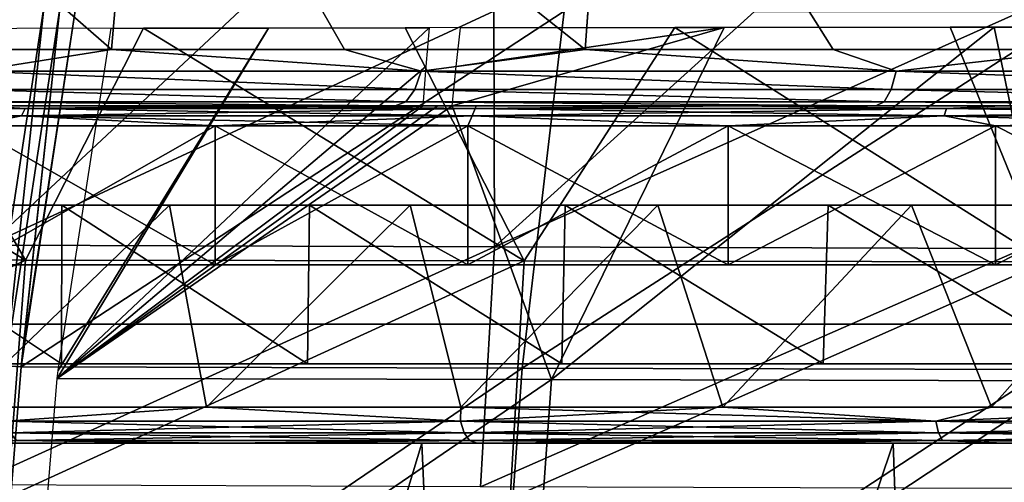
# Model space of a CAD drawing. Header units: millimetres. Extents: x -148 to 148, y -42 to 96.
# Tile 46 of 132: x -67 to -43, y -1 to 11. Entities that reach past the tile are written whole.
import ezdxf

# ---------------------------------------------------------------- set-up
doc = ezdxf.new("R2010")
doc.units = ezdxf.units.MM
doc.header["$LTSCALE"] = 127.314815
for name, color, linetype in [('128', 7, 'CONTINUOUS'), ('129', 7, 'CONTINUOUS'), ('130', 7, 'CONTINUOUS'), ('133', 7, 'CONTINUOUS'), ('134', 7, 'CONTINUOUS'), ('139', 7, 'CONTINUOUS'), ('140', 7, 'CONTINUOUS'), ('141', 7, 'CONTINUOUS'), ('144', 7, 'CONTINUOUS'), ('148', 7, 'CONTINUOUS'), ('175', 7, 'CONTINUOUS'), ('178', 7, 'CONTINUOUS'), ('2', 7, 'CONTINUOUS'), ('224', 7, 'CONTINUOUS'), ('227', 7, 'CONTINUOUS'), ('247', 7, 'CONTINUOUS'), ('29', 7, 'CONTINUOUS'), ('3', 7, 'CONTINUOUS'), ('30', 7, 'CONTINUOUS'), ('31', 7, 'CONTINUOUS'), ('32', 7, 'CONTINUOUS'), ('4', 7, 'CONTINUOUS'), ('45', 7, 'CONTINUOUS'), ('46', 7, 'CONTINUOUS'), ('5', 7, 'CONTINUOUS')]:
    doc.layers.add(name, color=color, linetype=linetype)

msp = doc.modelspace()

# ---------------------------------------------------------------- linework, layer by layer
at = {"layer": '128', "color": 7, "linetype": 'Continuous'}
for points in [[(-65.072, 9.921, -99.62), (-76.139, 9.921, -91.44), (-75.281, 18.81, -91.546), (-65.072, 9.921, -99.62)], [(-64.31, 18.81, -99.56), (-65.072, 9.921, -99.62), (-75.281, 18.81, -91.546), (-64.31, 18.81, -99.56)], [(-53.134, 9.921, -106.468), (-65.072, 9.921, -99.62), (-64.31, 18.81, -99.56), (-53.134, 9.921, -106.468)], [(-52.493, 18.81, -106.266), (-53.134, 9.921, -106.468), (-64.31, 18.81, -99.56), (-52.493, 18.81, -106.266)], [(-40.485, 9.921, -111.891), (-53.134, 9.921, -106.468), (-52.493, 18.81, -106.266), (-40.485, 9.921, -111.891)], [(-39.986, 18.81, -111.575), (-40.485, 9.921, -111.891), (-52.493, 18.81, -106.266), (-39.986, 18.81, -111.575)]]:
    msp.add_3dface(points, dxfattribs=at)
at = {"layer": '129', "color": 7, "linetype": 'Continuous'}
for points in [[(-70.724, 9.921, 95.69), (-65.072, 9.921, 99.62), (-75.277, 18.81, 91.549), (-70.724, 9.921, 95.69)], [(-75.277, 18.81, 91.549), (-65.072, 9.921, 99.62), (-64.305, 18.81, 99.563), (-75.277, 18.81, 91.549)], [(-65.072, 9.921, 99.62), (-59.202, 9.921, 103.217), (-64.305, 18.81, 99.563), (-65.072, 9.921, 99.62)], [(-59.202, 9.921, 103.217), (-53.134, 9.921, 106.468), (-64.305, 18.81, 99.563), (-59.202, 9.921, 103.217)], [(-64.305, 18.81, 99.563), (-53.134, 9.921, 106.468), (-52.488, 18.81, 106.268), (-64.305, 18.81, 99.563)], [(-53.134, 9.921, 106.468), (-46.888, 9.921, 109.362), (-52.488, 18.81, 106.268), (-53.134, 9.921, 106.468)], [(-46.888, 9.921, 109.362), (-40.485, 9.921, 111.891), (-52.488, 18.81, 106.268), (-46.888, 9.921, 109.362)], [(-52.488, 18.81, 106.268), (-40.485, 9.921, 111.891), (-39.981, 18.81, 111.577), (-52.488, 18.81, 106.268)]]:
    msp.add_3dface(points, dxfattribs=at)
at = {"layer": '130', "color": 7, "linetype": 'Continuous'}
for points in [[(-68.349, 8.5, 101.561), (-62.224, 8.5, 105.045), (-68.349, 8.5, -101.561), (-68.349, 8.5, 101.561)], [(-68.349, 8.5, -101.561), (-62.224, 8.5, 105.045), (-62.224, 8.5, -105.045), (-68.349, 8.5, -101.561)], [(-62.224, 8.5, 105.045), (-55.883, 8.5, 108.207), (-62.224, 8.5, -105.045), (-62.224, 8.5, 105.045)], [(-62.224, 8.5, -105.045), (-55.883, 8.5, 108.207), (-55.883, 8.5, -108.207), (-62.224, 8.5, -105.045)], [(-55.883, 8.5, 108.207), (-49.345, 8.5, 111.032), (-55.883, 8.5, -108.207), (-55.883, 8.5, 108.207)], [(-55.883, 8.5, -108.207), (-49.345, 8.5, 111.032), (-49.345, 8.5, -111.032), (-55.883, 8.5, -108.207)], [(-49.345, 8.5, 111.032), (-42.631, 8.5, 113.508), (-49.345, 8.5, -111.032), (-49.345, 8.5, 111.032)], [(-49.345, 8.5, -111.032), (-42.631, 8.5, 113.508), (-42.631, 8.5, -113.508), (-49.345, 8.5, -111.032)], [(-42.631, 8.5, 113.508), (-35.765, 8.5, 115.623), (-42.631, 8.5, -113.508), (-42.631, 8.5, 113.508)], [(-42.631, 8.5, -113.508), (-35.765, 8.5, 115.623), (-35.765, 8.5, -115.623), (-42.631, 8.5, -113.508)]]:
    msp.add_3dface(points, dxfattribs=at)
at = {"layer": '133', "color": 7, "linetype": 'Continuous'}
for points in [[(-68.608, 8, 101.988), (-62.46, 4.5, 105.487), (-62.46, 8, 105.487), (-68.608, 8, 101.988)], [(-68.608, 4.5, 101.988), (-62.46, 4.5, 105.487), (-68.608, 8, 101.988), (-68.608, 4.5, 101.988)], [(-62.46, 8, 105.487), (-56.094, 4.5, 108.661), (-56.094, 8, 108.661), (-62.46, 8, 105.487)], [(-62.46, 4.5, 105.487), (-56.094, 4.5, 108.661), (-62.46, 8, 105.487), (-62.46, 4.5, 105.487)], [(-56.094, 8, 108.661), (-49.53, 4.5, 111.497), (-49.53, 8, 111.497), (-56.094, 8, 108.661)], [(-56.094, 4.5, 108.661), (-49.53, 4.5, 111.497), (-56.094, 8, 108.661), (-56.094, 4.5, 108.661)], [(-49.53, 8, 111.497), (-42.791, 4.5, 113.982), (-42.791, 8, 113.982), (-49.53, 8, 111.497)], [(-49.53, 4.5, 111.497), (-42.791, 4.5, 113.982), (-49.53, 8, 111.497), (-49.53, 4.5, 111.497)], [(-42.791, 8, 113.982), (-35.899, 4.5, 116.105), (-35.899, 8, 116.105), (-42.791, 8, 113.982)], [(-42.791, 4.5, 113.982), (-35.899, 4.5, 116.105), (-42.791, 8, 113.982), (-42.791, 4.5, 113.982)]]:
    msp.add_3dface(points, dxfattribs=at)
at = {"layer": '134', "color": 7, "linetype": 'Continuous'}
for points in [[(-62.46, 8, -105.487), (-68.608, 4.5, -101.988), (-68.608, 8, -101.988), (-62.46, 8, -105.487)], [(-62.46, 4.5, -105.487), (-68.608, 4.5, -101.988), (-62.46, 8, -105.487), (-62.46, 4.5, -105.487)], [(-56.094, 8, -108.661), (-62.46, 4.5, -105.487), (-62.46, 8, -105.487), (-56.094, 8, -108.661)], [(-56.094, 4.5, -108.661), (-62.46, 4.5, -105.487), (-56.094, 8, -108.661), (-56.094, 4.5, -108.661)], [(-49.53, 8, -111.497), (-56.094, 4.5, -108.661), (-56.094, 8, -108.661), (-49.53, 8, -111.497)], [(-49.53, 4.5, -111.497), (-56.094, 4.5, -108.661), (-49.53, 8, -111.497), (-49.53, 4.5, -111.497)], [(-42.791, 8, -113.982), (-49.53, 4.5, -111.497), (-49.53, 8, -111.497), (-42.791, 8, -113.982)], [(-42.791, 4.5, -113.982), (-49.53, 4.5, -111.497), (-42.791, 8, -113.982), (-42.791, 4.5, -113.982)], [(-35.899, 8, -116.105), (-42.791, 4.5, -113.982), (-42.791, 8, -113.982), (-35.899, 8, -116.105)], [(-35.899, 4.5, -116.105), (-42.791, 4.5, -113.982), (-35.899, 8, -116.105), (-35.899, 4.5, -116.105)]]:
    msp.add_3dface(points, dxfattribs=at)
at = {"layer": '139', "color": 7, "linetype": 'Continuous'}
for points in [[(-67.247, 8.433, 102.511), (-74.239, 8.5, 97.767), (-77.94, 8.433, 95.45), (-67.247, 8.433, 102.511)], [(-68.349, 8.5, 101.561), (-74.239, 8.5, 97.767), (-67.247, 8.433, 102.511), (-68.349, 8.5, 101.561)], [(-62.224, 8.5, 105.045), (-68.349, 8.5, 101.561), (-67.247, 8.433, 102.511), (-62.224, 8.5, 105.045)], [(-55.904, 8.433, 108.473), (-62.224, 8.5, 105.045), (-67.247, 8.433, 102.511), (-55.904, 8.433, 108.473)], [(-55.883, 8.5, 108.207), (-62.224, 8.5, 105.045), (-55.904, 8.433, 108.473), (-55.883, 8.5, 108.207)], [(-49.345, 8.5, 111.032), (-55.883, 8.5, 108.207), (-55.904, 8.433, 108.473), (-49.345, 8.5, 111.032)], [(-44.03, 8.433, 113.291), (-49.345, 8.5, 111.032), (-55.904, 8.433, 108.473), (-44.03, 8.433, 113.291)], [(-42.631, 8.5, 113.508), (-49.345, 8.5, 111.032), (-44.03, 8.433, 113.291), (-42.631, 8.5, 113.508)], [(-31.743, 8.433, 116.933), (-42.631, 8.5, 113.508), (-44.03, 8.433, 113.291), (-31.743, 8.433, 116.933)], [(-35.765, 8.5, 115.623), (-42.631, 8.5, 113.508), (-31.743, 8.433, 116.933), (-35.765, 8.5, 115.623)], [(-67.34, 8.25, 102.669), (-77.94, 8.433, 95.45), (-78.049, 8.25, 95.597), (-67.34, 8.25, 102.669)], [(-68.608, 8, 101.988), (-67.34, 8.25, 102.669), (-78.049, 8.25, 95.597), (-68.608, 8, 101.988)], [(-67.247, 8.433, 102.511), (-77.94, 8.433, 95.45), (-67.34, 8.25, 102.669), (-67.247, 8.433, 102.511)], [(-68.608, 8, 101.988), (-62.46, 8, 105.487), (-67.34, 8.25, 102.669), (-68.608, 8, 101.988)], [(-55.981, 8.25, 108.639), (-67.247, 8.433, 102.511), (-67.34, 8.25, 102.669), (-55.981, 8.25, 108.639)], [(-56.094, 8, 108.661), (-55.981, 8.25, 108.639), (-67.34, 8.25, 102.669), (-56.094, 8, 108.661)], [(-62.46, 8, 105.487), (-56.094, 8, 108.661), (-67.34, 8.25, 102.669), (-62.46, 8, 105.487)], [(-55.904, 8.433, 108.473), (-67.247, 8.433, 102.511), (-55.981, 8.25, 108.639), (-55.904, 8.433, 108.473)], [(-56.094, 8, 108.661), (-49.53, 8, 111.497), (-55.981, 8.25, 108.639), (-56.094, 8, 108.661)], [(-44.09, 8.25, 113.464), (-55.904, 8.433, 108.473), (-55.981, 8.25, 108.639), (-44.09, 8.25, 113.464)], [(-49.53, 8, 111.497), (-44.09, 8.25, 113.464), (-55.981, 8.25, 108.639), (-49.53, 8, 111.497)], [(-44.03, 8.433, 113.291), (-55.904, 8.433, 108.473), (-44.09, 8.25, 113.464), (-44.03, 8.433, 113.291)], [(-49.53, 8, 111.497), (-42.791, 8, 113.982), (-44.09, 8.25, 113.464), (-49.53, 8, 111.497)], [(-31.787, 8.25, 117.11), (-44.03, 8.433, 113.291), (-44.09, 8.25, 113.464), (-31.787, 8.25, 117.11)], [(-35.899, 8, 116.105), (-31.787, 8.25, 117.11), (-44.09, 8.25, 113.464), (-35.899, 8, 116.105)], [(-42.791, 8, 113.982), (-35.899, 8, 116.105), (-44.09, 8.25, 113.464), (-42.791, 8, 113.982)], [(-31.743, 8.433, 116.933), (-44.03, 8.433, 113.291), (-31.787, 8.25, 117.11), (-31.743, 8.433, 116.933)]]:
    msp.add_3dface(points, dxfattribs=at)
at = {"layer": '140', "color": 7, "linetype": 'Continuous'}
for points in [[(-77.94, 8.433, -95.45), (-68.349, 8.5, -101.561), (-67.247, 8.433, -102.511), (-77.94, 8.433, -95.45)], [(-68.349, 8.5, -101.561), (-62.224, 8.5, -105.045), (-67.247, 8.433, -102.511), (-68.349, 8.5, -101.561)], [(-67.247, 8.433, -102.511), (-55.883, 8.5, -108.207), (-55.904, 8.433, -108.473), (-67.247, 8.433, -102.511)], [(-62.224, 8.5, -105.045), (-55.883, 8.5, -108.207), (-67.247, 8.433, -102.511), (-62.224, 8.5, -105.045)], [(-55.904, 8.433, -108.473), (-49.345, 8.5, -111.032), (-44.03, 8.433, -113.291), (-55.904, 8.433, -108.473)], [(-55.883, 8.5, -108.207), (-49.345, 8.5, -111.032), (-55.904, 8.433, -108.473), (-55.883, 8.5, -108.207)], [(-49.345, 8.5, -111.032), (-42.631, 8.5, -113.508), (-44.03, 8.433, -113.291), (-49.345, 8.5, -111.032)], [(-44.03, 8.433, -113.291), (-35.765, 8.5, -115.623), (-31.743, 8.433, -116.933), (-44.03, 8.433, -113.291)], [(-42.631, 8.5, -113.508), (-35.765, 8.5, -115.623), (-44.03, 8.433, -113.291), (-42.631, 8.5, -113.508)], [(-78.049, 8.25, -95.597), (-67.247, 8.433, -102.511), (-67.34, 8.25, -102.669), (-78.049, 8.25, -95.597)], [(-77.94, 8.433, -95.45), (-67.247, 8.433, -102.511), (-78.049, 8.25, -95.597), (-77.94, 8.433, -95.45)], [(-74.521, 8, -98.18), (-78.049, 8.25, -95.597), (-67.34, 8.25, -102.669), (-74.521, 8, -98.18)], [(-68.608, 8, -101.988), (-74.521, 8, -98.18), (-67.34, 8.25, -102.669), (-68.608, 8, -101.988)], [(-62.46, 8, -105.487), (-68.608, 8, -101.988), (-67.34, 8.25, -102.669), (-62.46, 8, -105.487)], [(-67.247, 8.433, -102.511), (-55.904, 8.433, -108.473), (-67.34, 8.25, -102.669), (-67.247, 8.433, -102.511)], [(-67.34, 8.25, -102.669), (-55.904, 8.433, -108.473), (-55.981, 8.25, -108.639), (-67.34, 8.25, -102.669)], [(-62.46, 8, -105.487), (-67.34, 8.25, -102.669), (-55.981, 8.25, -108.639), (-62.46, 8, -105.487)], [(-56.094, 8, -108.661), (-62.46, 8, -105.487), (-55.981, 8.25, -108.639), (-56.094, 8, -108.661)], [(-49.53, 8, -111.497), (-56.094, 8, -108.661), (-55.981, 8.25, -108.639), (-49.53, 8, -111.497)], [(-55.981, 8.25, -108.639), (-44.03, 8.433, -113.291), (-44.09, 8.25, -113.464), (-55.981, 8.25, -108.639)], [(-55.904, 8.433, -108.473), (-44.03, 8.433, -113.291), (-55.981, 8.25, -108.639), (-55.904, 8.433, -108.473)], [(-49.53, 8, -111.497), (-55.981, 8.25, -108.639), (-44.09, 8.25, -113.464), (-49.53, 8, -111.497)], [(-42.791, 8, -113.982), (-49.53, 8, -111.497), (-44.09, 8.25, -113.464), (-42.791, 8, -113.982)], [(-44.09, 8.25, -113.464), (-31.743, 8.433, -116.933), (-31.787, 8.25, -117.11), (-44.09, 8.25, -113.464)], [(-44.03, 8.433, -113.291), (-31.743, 8.433, -116.933), (-44.09, 8.25, -113.464), (-44.03, 8.433, -113.291)], [(-42.791, 8, -113.982), (-44.09, 8.25, -113.464), (-31.787, 8.25, -117.11), (-42.791, 8, -113.982)], [(-35.899, 8, -116.105), (-42.791, 8, -113.982), (-31.787, 8.25, -117.11), (-35.899, 8, -116.105)]]:
    msp.add_3dface(points, dxfattribs=at)
at = {"layer": '141', "color": 7, "linetype": 'Continuous'}
for points in [[(-65.072, 9.921, 99.62), (-70.724, 9.921, 95.69), (-68.526, 9.372, 97.442), (-65.072, 9.921, 99.62)], [(-57.265, 9.372, 104.459), (-65.072, 9.921, 99.62), (-68.526, 9.372, 97.442), (-57.265, 9.372, 104.459)], [(-59.202, 9.921, 103.217), (-65.072, 9.921, 99.62), (-57.265, 9.372, 104.459), (-59.202, 9.921, 103.217)], [(-53.134, 9.921, 106.468), (-59.202, 9.921, 103.217), (-57.265, 9.372, 104.459), (-53.134, 9.921, 106.468)], [(-45.293, 9.372, 110.179), (-53.134, 9.921, 106.468), (-57.265, 9.372, 104.459), (-45.293, 9.372, 110.179)], [(-46.888, 9.921, 109.362), (-53.134, 9.921, 106.468), (-45.293, 9.372, 110.179), (-46.888, 9.921, 109.362)], [(-40.485, 9.921, 111.891), (-46.888, 9.921, 109.362), (-45.293, 9.372, 110.179), (-40.485, 9.921, 111.891)], [(-32.76, 9.372, 114.532), (-40.485, 9.921, 111.891), (-45.293, 9.372, 110.179), (-32.76, 9.372, 114.532)], [(-57.424, 8.912, 104.748), (-68.526, 9.372, 97.442), (-68.716, 8.912, 97.712), (-57.424, 8.912, 104.748)], [(-57.265, 9.372, 104.459), (-68.526, 9.372, 97.442), (-57.424, 8.912, 104.748), (-57.265, 9.372, 104.459)], [(-45.419, 8.912, 110.484), (-57.265, 9.372, 104.459), (-57.424, 8.912, 104.748), (-45.419, 8.912, 110.484)], [(-45.293, 9.372, 110.179), (-57.265, 9.372, 104.459), (-45.419, 8.912, 110.484), (-45.293, 9.372, 110.179)], [(-32.851, 8.912, 114.85), (-45.293, 9.372, 110.179), (-45.419, 8.912, 110.484), (-32.851, 8.912, 114.85)], [(-32.76, 9.372, 114.532), (-45.293, 9.372, 110.179), (-32.851, 8.912, 114.85), (-32.76, 9.372, 114.532)], [(-57.653, 8.606, 105.167), (-68.716, 8.912, 97.712), (-68.991, 8.606, 98.103), (-57.653, 8.606, 105.167)], [(-57.424, 8.912, 104.748), (-68.716, 8.912, 97.712), (-57.653, 8.606, 105.167), (-57.424, 8.912, 104.748)], [(-45.6, 8.606, 110.926), (-57.424, 8.912, 104.748), (-57.653, 8.606, 105.167), (-45.6, 8.606, 110.926)], [(-45.419, 8.912, 110.484), (-57.424, 8.912, 104.748), (-45.6, 8.606, 110.926), (-45.419, 8.912, 110.484)], [(-32.982, 8.606, 115.309), (-45.419, 8.912, 110.484), (-45.6, 8.606, 110.926), (-32.982, 8.606, 115.309)], [(-32.851, 8.912, 114.85), (-45.419, 8.912, 110.484), (-32.982, 8.606, 115.309), (-32.851, 8.912, 114.85)], [(-57.92, 8.5, 105.653), (-68.991, 8.606, 98.103), (-69.31, 8.5, 98.556), (-57.92, 8.5, 105.653)], [(-57.653, 8.606, 105.167), (-68.991, 8.606, 98.103), (-57.92, 8.5, 105.653), (-57.653, 8.606, 105.167)], [(-45.812, 8.5, 111.439), (-57.653, 8.606, 105.167), (-57.92, 8.5, 105.653), (-45.812, 8.5, 111.439)], [(-45.6, 8.606, 110.926), (-57.653, 8.606, 105.167), (-45.812, 8.5, 111.439), (-45.6, 8.606, 110.926)], [(-33.135, 8.5, 115.842), (-45.6, 8.606, 110.926), (-45.812, 8.5, 111.439), (-33.135, 8.5, 115.842)], [(-32.982, 8.606, 115.309), (-45.6, 8.606, 110.926), (-33.135, 8.5, 115.842), (-32.982, 8.606, 115.309)]]:
    msp.add_3dface(points, dxfattribs=at)
at = {"layer": '144', "color": 40, "linetype": 'Continuous', "true_color": 0xfaa000}
for points in [[(-67.322, 2.183, 112.628), (-67.352, 1.925, 112.663), (-65.989, 10.9, 111.353), (-67.322, 2.183, 112.628)], [(-65.989, 10.9, 111.353), (-67.352, 1.925, 112.663), (-53.666, 10.884, 117.06), (-65.989, 10.9, 111.353)], [(-67.352, 1.925, 112.663), (-54.72, 1.89, 118.439), (-53.666, 10.884, 117.06), (-67.352, 1.925, 112.663)], [(-53.666, 10.884, 117.06), (-54.72, 1.89, 118.439), (-40.768, 10.867, 121.576), (-53.666, 10.884, 117.06)], [(-54.72, 1.89, 118.439), (-41.533, 1.856, 123.002), (-40.768, 10.867, 121.576), (-54.72, 1.89, 118.439)], [(-67.352, 1.925, 112.663), (-68.085, -7.163, 113.777), (-54.72, 1.89, 118.439), (-67.352, 1.925, 112.663)], [(-68.085, -7.163, 113.777), (-55.368, -7.2, 119.565), (-54.72, 1.89, 118.439), (-68.085, -7.163, 113.777)], [(-54.72, 1.89, 118.439), (-55.368, -7.2, 119.565), (-41.533, 1.856, 123.002), (-54.72, 1.89, 118.439)], [(-55.368, -7.2, 119.565), (-42.061, -7.237, 124.155), (-41.533, 1.856, 123.002), (-55.368, -7.2, 119.565)]]:
    msp.add_3dface(points, dxfattribs=at)
at = {"layer": '148', "color": 40, "linetype": 'Continuous', "true_color": 0xfaa000}
for points in [[(-61.837, 10.895, -113.44), (-68.162, 4.99, -111.61), (-68.07, 10.903, -110.24), (-61.837, 10.895, -113.44)], [(-55.436, 10.886, -116.329), (-68.162, 4.99, -111.61), (-61.837, 10.895, -113.44), (-55.436, 10.886, -116.329)], [(-55.416, 4.949, -117.592), (-68.162, 4.99, -111.61), (-55.436, 10.886, -116.329), (-55.416, 4.949, -117.592)], [(-48.866, 10.877, -118.905), (-55.416, 4.949, -117.592), (-55.436, 10.886, -116.329), (-48.866, 10.877, -118.905)], [(-42.16, 10.869, -121.155), (-55.416, 4.949, -117.592), (-48.866, 10.877, -118.905), (-42.16, 10.869, -121.155)], [(-42.084, 4.909, -122.319), (-55.416, 4.949, -117.592), (-42.16, 10.869, -121.155), (-42.084, 4.909, -122.319)], [(-68.162, 4.99, -111.61), (-55.416, 4.949, -117.592), (-68.611, -1.051, -112.557), (-68.162, 4.99, -111.61)], [(-68.611, -1.051, -112.557), (-55.416, 4.949, -117.592), (-55.769, -1.096, -118.519), (-68.611, -1.051, -112.557)], [(-55.416, 4.949, -117.592), (-42.084, 4.909, -122.319), (-55.769, -1.096, -118.519), (-55.416, 4.949, -117.592)], [(-55.769, -1.096, -118.519), (-42.084, 4.909, -122.319), (-42.344, -1.141, -123.232), (-55.769, -1.096, -118.519)]]:
    msp.add_3dface(points, dxfattribs=at)
at = {"layer": '175', "color": 40, "linetype": 'Continuous', "true_color": 0xfaa000}
for points in [[(-67.243, 4.614, -109.874), (-76.83, 10.43, -102.715), (-79.101, 4.626, -102.806), (-67.243, 4.614, -109.874)], [(-70.66, 10.445, -106.543), (-76.83, 10.43, -102.715), (-67.243, 4.614, -109.874), (-70.66, 10.445, -106.543)], [(-64.265, 10.457, -110.051), (-70.66, 10.445, -106.543), (-67.243, 4.614, -109.874), (-64.265, 10.457, -110.051)], [(-54.671, 4.597, -115.77), (-64.265, 10.457, -110.051), (-67.243, 4.614, -109.874), (-54.671, 4.597, -115.77)], [(-57.668, 10.468, -113.225), (-64.265, 10.457, -110.051), (-54.671, 4.597, -115.77), (-57.668, 10.468, -113.225)], [(-50.878, 10.476, -116.058), (-57.668, 10.468, -113.225), (-54.671, 4.597, -115.77), (-50.878, 10.476, -116.058)], [(-41.52, 4.574, -120.429), (-50.878, 10.476, -116.058), (-54.671, 4.597, -115.77), (-41.52, 4.574, -120.429)], [(-43.931, 10.481, -118.535), (-50.878, 10.476, -116.058), (-41.52, 4.574, -120.429), (-43.931, 10.481, -118.535)], [(-36.832, 10.484, -120.65), (-43.931, 10.481, -118.535), (-41.52, 4.574, -120.429), (-36.832, 10.484, -120.65)], [(-67.243, 4.614, -109.874), (-79.101, 4.626, -102.806), (-79.654, -1.327, -103.757), (-67.243, 4.614, -109.874)], [(-67.695, -1.358, -110.805), (-67.243, 4.614, -109.874), (-79.654, -1.327, -103.757), (-67.695, -1.358, -110.805)], [(-54.671, 4.597, -115.77), (-67.243, 4.614, -109.874), (-67.695, -1.358, -110.805), (-54.671, 4.597, -115.77)], [(-55.028, -1.391, -116.685), (-54.671, 4.597, -115.77), (-67.695, -1.358, -110.805), (-55.028, -1.391, -116.685)], [(-41.52, 4.574, -120.429), (-54.671, 4.597, -115.77), (-55.028, -1.391, -116.685), (-41.52, 4.574, -120.429)], [(-41.784, -1.427, -121.334), (-41.52, 4.574, -120.429), (-55.028, -1.391, -116.685), (-41.784, -1.427, -121.334)]]:
    msp.add_3dface(points, dxfattribs=at)
at = {"layer": '178', "color": 40, "linetype": 'Continuous', "true_color": 0xfaa000}
for points in [[(-61.116, 10.463, 111.62), (-57.07, 10.469, 113.491), (-66.442, 1.636, 110.905), (-61.116, 10.463, 111.62)], [(-57.07, 10.469, 113.491), (-57.147, 9.49, 113.684), (-66.442, 1.636, 110.905), (-57.07, 10.469, 113.491)], [(-66.419, 1.833, 110.878), (-61.116, 10.463, 111.62), (-66.442, 1.636, 110.905), (-66.419, 1.833, 110.878)], [(-65.085, 10.456, 109.625), (-61.116, 10.463, 111.62), (-66.419, 1.833, 110.878), (-65.085, 10.456, 109.625)], [(-53.984, 1.608, 116.6), (-56.489, 8.5, 114.195), (-49.629, 10.477, 116.534), (-53.984, 1.608, 116.6)], [(-56.489, 8.5, 114.195), (-56.382, 9.49, 114.02), (-49.629, 10.477, 116.534), (-56.489, 8.5, 114.195)], [(-56.382, 9.49, 114.02), (-56.274, 10.47, 113.841), (-49.629, 10.477, 116.534), (-56.382, 9.49, 114.02)], [(-40.977, 1.577, 121.1), (-53.984, 1.608, 116.6), (-42.826, 10.482, 118.891), (-40.977, 1.577, 121.1)], [(-42.826, 10.482, 118.891), (-53.984, 1.608, 116.6), (-49.629, 10.477, 116.534), (-42.826, 10.482, 118.891)], [(-35.897, 10.484, 120.899), (-40.977, 1.577, 121.1), (-42.826, 10.482, 118.891), (-35.897, 10.484, 120.899)], [(-57.147, 9.49, 113.684), (-57.223, 8.5, 113.875), (-66.442, 1.636, 110.905), (-57.147, 9.49, 113.684)], [(-57.223, 8.5, 113.875), (-56.856, 8.5, 114.036), (-66.442, 1.636, 110.905), (-57.223, 8.5, 113.875)], [(-66.442, 1.636, 110.905), (-56.489, 8.5, 114.195), (-53.984, 1.608, 116.6), (-66.442, 1.636, 110.905)], [(-56.856, 8.5, 114.036), (-56.489, 8.5, 114.195), (-66.442, 1.636, 110.905), (-56.856, 8.5, 114.036)], [(-67.178, -7.403, 112.011), (-66.442, 1.636, 110.905), (-53.984, 1.608, 116.6), (-67.178, -7.403, 112.011)], [(-54.631, -7.439, 117.721), (-67.178, -7.403, 112.011), (-53.984, 1.608, 116.6), (-54.631, -7.439, 117.721)], [(-54.631, -7.439, 117.721), (-53.984, 1.608, 116.6), (-40.977, 1.577, 121.1), (-54.631, -7.439, 117.721)], [(-41.503, -7.476, 122.249), (-54.631, -7.439, 117.721), (-40.977, 1.577, 121.1), (-41.503, -7.476, 122.249)]]:
    msp.add_3dface(points, dxfattribs=at)
at = {"layer": '2', "linetype": 'Continuous'}
for points in [[(-62.221, 0, 107.938), (-68.38, 0, 104.522), (-62.221, 0, -107.938), (-62.221, 0, 107.938)], [(-62.221, 0, -107.938), (-68.38, 0, 104.522), (-68.38, 0, -104.522), (-62.221, 0, -107.938)], [(-55.855, 0, 111.035), (-62.221, 0, 107.938), (-55.855, 0, -111.035), (-55.855, 0, 111.035)], [(-55.855, 0, -111.035), (-62.221, 0, 107.938), (-62.221, 0, -107.938), (-55.855, 0, -111.035)], [(-49.3, 0, 113.801), (-55.855, 0, 111.035), (-49.3, 0, -113.801), (-49.3, 0, 113.801)], [(-49.3, 0, -113.801), (-55.855, 0, 111.035), (-55.855, 0, -111.035), (-49.3, 0, -113.801)], [(-42.578, 0, 116.223), (-49.3, 0, 113.801), (-42.578, 0, -116.223), (-42.578, 0, 116.223)], [(-42.578, 0, -116.223), (-49.3, 0, 113.801), (-49.3, 0, -113.801), (-42.578, 0, -116.223)], [(-35.71, 0, 118.292), (-42.578, 0, 116.223), (-35.71, 0, -118.292), (-35.71, 0, 118.292)], [(-35.71, 0, -118.292), (-42.578, 0, 116.223), (-42.578, 0, -116.223), (-35.71, 0, -118.292)]]:
    msp.add_3dface(points, dxfattribs=at)
at = {"layer": '224', "color": 40, "linetype": 'Continuous', "true_color": 0xfaa000}
msp.add_3dface([(-68.113, 2.267, 112.567), (-66.768, 11.036, 111.276), (-68.624, 26.595, 110.488), (-68.113, 2.267, 112.567)], dxfattribs=at)
at = {"layer": '227', "color": 40, "linetype": 'Continuous', "true_color": 0xfaa000}
for points in [[(-66.768, 11.036, 111.276), (-68.113, 2.267, 112.567), (-67.743, 1.949, 112.551), (-66.768, 11.036, 111.276)], [(-66.768, 11.036, 111.276), (-67.743, 1.949, 112.551), (-66.373, 10.954, 111.234), (-66.768, 11.036, 111.276)], [(-67.743, 1.949, 112.551), (-67.352, 1.925, 112.663), (-66.373, 10.954, 111.234), (-67.743, 1.949, 112.551)], [(-67.352, 1.925, 112.663), (-67.322, 2.183, 112.628), (-66.373, 10.954, 111.234), (-67.352, 1.925, 112.663)], [(-67.322, 2.183, 112.628), (-65.989, 10.9, 111.353), (-66.373, 10.954, 111.234), (-67.322, 2.183, 112.628)], [(-68.085, -7.163, 113.777), (-67.352, 1.925, 112.663), (-67.743, 1.949, 112.551), (-68.085, -7.163, 113.777)]]:
    msp.add_3dface(points, dxfattribs=at)
at = {"layer": '247', "color": 211, "linetype": 'Continuous', "true_color": 0xffa8ff}
for points in [[(-68.311, 3, -103.498), (-79.898, 3, -95.727), (-55.812, 3, 110.048), (-68.311, 3, -103.498)], [(-55.812, 3, 110.048), (-79.898, 3, -95.727), (-68.311, 3, 103.498), (-55.812, 3, 110.048)], [(-55.812, 3, -110.048), (-68.311, 3, -103.498), (-42.554, 3, 115.266), (-55.812, 3, -110.048)], [(-42.554, 3, 115.266), (-68.311, 3, -103.498), (-55.812, 3, 110.048), (-42.554, 3, 115.266)], [(-28.706, 3, 119.063), (-55.812, 3, -110.048), (-42.554, 3, 115.266), (-28.706, 3, 119.063)], [(-42.554, 3, -115.266), (-55.812, 3, -110.048), (-28.706, 3, 119.063), (-42.554, 3, -115.266)]]:
    msp.add_3dface(points, dxfattribs=at)
at = {"layer": '29', "linetype": 'Continuous'}
for points in [[(-69.492, 6, -105.539), (-63.613, 6, -108.836), (-68.887, 0.913, -105.38), (-69.492, 6, -105.539)], [(-68.887, 0.913, -105.38), (-63.613, 6, -108.836), (-62.681, 0.913, -108.822), (-68.887, 0.913, -105.38)], [(-63.613, 6, -108.836), (-57.546, 6, -111.845), (-62.681, 0.913, -108.822), (-63.613, 6, -108.836)], [(-62.681, 0.913, -108.822), (-57.546, 6, -111.845), (-56.267, 0.913, -111.942), (-62.681, 0.913, -108.822)], [(-57.546, 6, -111.845), (-51.305, 6, -114.555), (-56.267, 0.913, -111.942), (-57.546, 6, -111.845)], [(-56.267, 0.913, -111.942), (-51.305, 6, -114.555), (-49.663, 0.913, -114.729), (-56.267, 0.913, -111.942)], [(-51.305, 6, -114.555), (-44.908, 6, -116.956), (-49.663, 0.913, -114.729), (-51.305, 6, -114.555)], [(-49.663, 0.913, -114.729), (-44.908, 6, -116.956), (-42.891, 0.913, -117.169), (-49.663, 0.913, -114.729)], [(-44.908, 6, -116.956), (-38.374, 6, -119.039), (-42.891, 0.913, -117.169), (-44.908, 6, -116.956)], [(-42.891, 0.913, -117.169), (-38.374, 6, -119.039), (-35.972, 0.913, -119.253), (-42.891, 0.913, -117.169)]]:
    msp.add_3dface(points, dxfattribs=at)
at = {"layer": '3', "linetype": 'Continuous'}
for points in [[(-72.344, 6, 101.414), (-69.492, 6, 105.539), (-66.325, 6, 105.059), (-72.344, 6, 101.414)], [(-66.325, 6, -105.059), (-69.492, 6, -105.539), (-72.344, 6, -101.414), (-66.325, 6, -105.059)], [(-69.492, 6, 105.539), (-63.613, 6, 108.836), (-66.325, 6, 105.059), (-69.492, 6, 105.539)], [(-63.613, 6, -108.836), (-69.492, 6, -105.539), (-66.325, 6, -105.059), (-63.613, 6, -108.836)], [(-66.325, 6, 105.059), (-63.613, 6, 108.836), (-60.084, 6, 108.392), (-66.325, 6, 105.059)], [(-60.084, 6, -108.392), (-63.613, 6, -108.836), (-66.325, 6, -105.059), (-60.084, 6, -108.392)], [(-63.613, 6, 108.836), (-57.546, 6, 111.845), (-60.084, 6, 108.392), (-63.613, 6, 108.836)], [(-57.546, 6, -111.845), (-63.613, 6, -108.836), (-60.084, 6, -108.392), (-57.546, 6, -111.845)], [(-53.639, 6, -111.399), (-57.546, 6, -111.845), (-60.084, 6, -108.392), (-53.639, 6, -111.399)], [(-60.084, 6, 108.392), (-57.546, 6, 111.845), (-53.639, 6, 111.399), (-60.084, 6, 108.392)], [(-57.546, 6, 111.845), (-51.305, 6, 114.555), (-53.639, 6, 111.399), (-57.546, 6, 111.845)], [(-51.305, 6, -114.555), (-57.546, 6, -111.845), (-53.639, 6, -111.399), (-51.305, 6, -114.555)], [(-47.009, 6, -114.068), (-51.305, 6, -114.555), (-53.639, 6, -111.399), (-47.009, 6, -114.068)], [(-53.639, 6, 111.399), (-51.305, 6, 114.555), (-47.009, 6, 114.068), (-53.639, 6, 111.399)], [(-44.908, 6, -116.956), (-51.305, 6, -114.555), (-47.009, 6, -114.068), (-44.908, 6, -116.956)], [(-51.305, 6, 114.555), (-44.908, 6, 116.956), (-47.009, 6, 114.068), (-51.305, 6, 114.555)], [(-40.218, 6, -116.386), (-44.908, 6, -116.956), (-47.009, 6, -114.068), (-40.218, 6, -116.386)], [(-47.009, 6, 114.068), (-44.908, 6, 116.956), (-40.218, 6, 116.386), (-47.009, 6, 114.068)], [(-38.374, 6, -119.039), (-44.908, 6, -116.956), (-40.218, 6, -116.386), (-38.374, 6, -119.039)], [(-44.908, 6, 116.956), (-38.374, 6, 119.039), (-40.218, 6, 116.386), (-44.908, 6, 116.956)]]:
    msp.add_3dface(points, dxfattribs=at)
at = {"layer": '30', "linetype": 'Continuous'}
for points in [[(-63.613, 6, 108.836), (-69.492, 6, 105.539), (-68.887, 0.913, 105.38), (-63.613, 6, 108.836)], [(-62.681, 0.913, 108.822), (-63.613, 6, 108.836), (-68.887, 0.913, 105.38), (-62.681, 0.913, 108.822)], [(-57.546, 6, 111.845), (-63.613, 6, 108.836), (-62.681, 0.913, 108.822), (-57.546, 6, 111.845)], [(-56.267, 0.913, 111.942), (-57.546, 6, 111.845), (-62.681, 0.913, 108.822), (-56.267, 0.913, 111.942)], [(-51.305, 6, 114.555), (-57.546, 6, 111.845), (-56.267, 0.913, 111.942), (-51.305, 6, 114.555)], [(-49.663, 0.913, 114.729), (-51.305, 6, 114.555), (-56.267, 0.913, 111.942), (-49.663, 0.913, 114.729)], [(-44.908, 6, 116.956), (-51.305, 6, 114.555), (-49.663, 0.913, 114.729), (-44.908, 6, 116.956)], [(-42.891, 0.913, 117.169), (-44.908, 6, 116.956), (-49.663, 0.913, 114.729), (-42.891, 0.913, 117.169)], [(-38.374, 6, 119.039), (-44.908, 6, 116.956), (-42.891, 0.913, 117.169), (-38.374, 6, 119.039)], [(-35.972, 0.913, 119.253), (-38.374, 6, 119.039), (-42.891, 0.913, 117.169), (-35.972, 0.913, 119.253)]]:
    msp.add_3dface(points, dxfattribs=at)
at = {"layer": '31', "linetype": 'Continuous'}
for points in [[(-66.325, 6, -105.059), (-72.344, 6, -101.414), (-66.335, 2, -104.651), (-66.325, 6, -105.059)], [(-66.335, 2, -104.651), (-72.344, 6, -101.414), (-72.318, 2, -101.014), (-66.335, 2, -104.651)], [(-60.13, 2, -107.978), (-66.325, 6, -105.059), (-66.335, 2, -104.651), (-60.13, 2, -107.978)], [(-60.084, 6, -108.392), (-66.325, 6, -105.059), (-60.13, 2, -107.978), (-60.084, 6, -108.392)], [(-53.723, 2, -110.981), (-60.084, 6, -108.392), (-60.13, 2, -107.978), (-53.723, 2, -110.981)], [(-53.639, 6, -111.399), (-60.084, 6, -108.392), (-53.723, 2, -110.981), (-53.639, 6, -111.399)], [(-47.132, 2, -113.649), (-53.639, 6, -111.399), (-53.723, 2, -110.981), (-47.132, 2, -113.649)], [(-47.009, 6, -114.068), (-53.639, 6, -111.399), (-47.132, 2, -113.649), (-47.009, 6, -114.068)], [(-40.379, 2, -115.969), (-47.009, 6, -114.068), (-47.132, 2, -113.649), (-40.379, 2, -115.969)], [(-40.218, 6, -116.386), (-47.009, 6, -114.068), (-40.379, 2, -115.969), (-40.218, 6, -116.386)]]:
    msp.add_3dface(points, dxfattribs=at)
at = {"layer": '32', "linetype": 'Continuous'}
for points in [[(-72.344, 6, 101.414), (-66.325, 6, 105.059), (-66.335, 2, 104.651), (-72.344, 6, 101.414)], [(-72.318, 2, 101.014), (-72.344, 6, 101.414), (-66.335, 2, 104.651), (-72.318, 2, 101.014)], [(-66.335, 2, 104.651), (-66.325, 6, 105.059), (-60.13, 2, 107.978), (-66.335, 2, 104.651)], [(-66.325, 6, 105.059), (-60.084, 6, 108.392), (-60.13, 2, 107.978), (-66.325, 6, 105.059)], [(-60.13, 2, 107.978), (-60.084, 6, 108.392), (-53.723, 2, 110.981), (-60.13, 2, 107.978)], [(-60.084, 6, 108.392), (-53.639, 6, 111.399), (-53.723, 2, 110.981), (-60.084, 6, 108.392)], [(-53.723, 2, 110.981), (-53.639, 6, 111.399), (-47.132, 2, 113.649), (-53.723, 2, 110.981)], [(-53.639, 6, 111.399), (-47.009, 6, 114.068), (-47.132, 2, 113.649), (-53.639, 6, 111.399)], [(-47.132, 2, 113.649), (-47.009, 6, 114.068), (-40.379, 2, 115.969), (-47.132, 2, 113.649)], [(-47.009, 6, 114.068), (-40.218, 6, 116.386), (-40.379, 2, 115.969), (-47.009, 6, 114.068)]]:
    msp.add_3dface(points, dxfattribs=at)
at = {"layer": '4', "linetype": 'Continuous'}
for points in [[(-76.61, -31.244, 80.068), (-66.701, -31.244, 88.492), (-68.323, 0, 90.005), (-76.61, -31.244, 80.068)], [(-68.323, 0, 90.005), (-66.701, -31.244, 88.492), (-57.247, 0, 97.426), (-68.323, 0, 90.005)], [(-66.701, -31.244, 88.492), (-55.874, -31.244, 95.698), (-57.247, 0, 97.426), (-66.701, -31.244, 88.492)], [(-57.247, 0, 97.426), (-55.874, -31.244, 95.698), (-45.373, 0, 103.49), (-57.247, 0, 97.426)], [(-55.874, -31.244, 95.698), (-44.276, -31.244, 101.586), (-45.373, 0, 103.49), (-55.874, -31.244, 95.698)], [(-45.373, 0, 103.49), (-44.276, -31.244, 101.586), (-32.868, 0, 108.114), (-45.373, 0, 103.49)], [(-44.276, -31.244, 101.586), (-32.069, -31.244, 106.074), (-32.868, 0, 108.114), (-44.276, -31.244, 101.586)]]:
    msp.add_3dface(points, dxfattribs=at)
at = {"layer": '45', "linetype": 'Continuous'}
for points in [[(-68.887, 0.913, -105.38), (-62.681, 0.913, -108.822), (-67.734, 0.558, -105.938), (-68.887, 0.913, -105.38)], [(-67.734, 0.558, -105.938), (-62.681, 0.913, -108.822), (-56.274, 0.558, -111.83), (-67.734, 0.558, -105.938)], [(-62.681, 0.913, -108.822), (-56.267, 0.913, -111.942), (-56.274, 0.558, -111.83), (-62.681, 0.913, -108.822)], [(-56.267, 0.913, -111.942), (-49.663, 0.913, -114.729), (-56.274, 0.558, -111.83), (-56.267, 0.913, -111.942)], [(-56.274, 0.558, -111.83), (-49.663, 0.913, -114.729), (-44.3, 0.558, -116.59), (-56.274, 0.558, -111.83)], [(-49.663, 0.913, -114.729), (-42.891, 0.913, -117.169), (-44.3, 0.558, -116.59), (-49.663, 0.913, -114.729)], [(-42.891, 0.913, -117.169), (-35.972, 0.913, -119.253), (-44.3, 0.558, -116.59), (-42.891, 0.913, -117.169)], [(-44.3, 0.558, -116.59), (-35.972, 0.913, -119.253), (-31.927, 0.558, -120.186), (-44.3, 0.558, -116.59)], [(-67.734, 0.558, -105.938), (-56.274, 0.558, -111.83), (-67.623, 0.263, -105.747), (-67.734, 0.558, -105.938)], [(-56.274, 0.558, -111.83), (-56.183, 0.263, -111.629), (-67.623, 0.263, -105.747), (-56.274, 0.558, -111.83)], [(-56.274, 0.558, -111.83), (-44.3, 0.558, -116.59), (-56.183, 0.263, -111.629), (-56.274, 0.558, -111.83)], [(-44.3, 0.558, -116.59), (-44.228, 0.263, -116.381), (-56.183, 0.263, -111.629), (-44.3, 0.558, -116.59)], [(-44.3, 0.558, -116.59), (-31.927, 0.558, -120.186), (-44.228, 0.263, -116.381), (-44.3, 0.558, -116.59)], [(-31.927, 0.558, -120.186), (-31.876, 0.263, -119.971), (-44.228, 0.263, -116.381), (-31.927, 0.558, -120.186)], [(-56.183, 0.263, -111.629), (-67.467, 0.068, -105.475), (-67.623, 0.263, -105.747), (-56.183, 0.263, -111.629)], [(-56.053, 0.068, -111.343), (-67.467, 0.068, -105.475), (-56.183, 0.263, -111.629), (-56.053, 0.068, -111.343)], [(-44.228, 0.263, -116.381), (-56.053, 0.068, -111.343), (-56.183, 0.263, -111.629), (-44.228, 0.263, -116.381)], [(-44.127, 0.068, -116.084), (-56.053, 0.068, -111.343), (-44.228, 0.263, -116.381), (-44.127, 0.068, -116.084)], [(-31.876, 0.263, -119.971), (-44.127, 0.068, -116.084), (-44.228, 0.263, -116.381), (-31.876, 0.263, -119.971)], [(-31.802, 0.068, -119.666), (-44.127, 0.068, -116.084), (-31.876, 0.263, -119.971), (-31.802, 0.068, -119.666)], [(-62.221, 0, -107.938), (-68.38, 0, -104.522), (-67.467, 0.068, -105.475), (-62.221, 0, -107.938)], [(-56.053, 0.068, -111.343), (-62.221, 0, -107.938), (-67.467, 0.068, -105.475), (-56.053, 0.068, -111.343)], [(-55.855, 0, -111.035), (-62.221, 0, -107.938), (-56.053, 0.068, -111.343), (-55.855, 0, -111.035)], [(-44.127, 0.068, -116.084), (-55.855, 0, -111.035), (-56.053, 0.068, -111.343), (-44.127, 0.068, -116.084)], [(-49.3, 0, -113.801), (-55.855, 0, -111.035), (-44.127, 0.068, -116.084), (-49.3, 0, -113.801)], [(-42.578, 0, -116.223), (-49.3, 0, -113.801), (-44.127, 0.068, -116.084), (-42.578, 0, -116.223)], [(-31.802, 0.068, -119.666), (-42.578, 0, -116.223), (-44.127, 0.068, -116.084), (-31.802, 0.068, -119.666)], [(-35.71, 0, -118.292), (-42.578, 0, -116.223), (-31.802, 0.068, -119.666), (-35.71, 0, -118.292)]]:
    msp.add_3dface(points, dxfattribs=at)
at = {"layer": '46', "linetype": 'Continuous'}
for points in [[(-62.681, 0.913, 108.822), (-68.887, 0.913, 105.38), (-67.734, 0.558, 105.938), (-62.681, 0.913, 108.822)], [(-62.681, 0.913, 108.822), (-67.734, 0.558, 105.938), (-56.274, 0.558, 111.83), (-62.681, 0.913, 108.822)], [(-56.267, 0.913, 111.942), (-62.681, 0.913, 108.822), (-56.274, 0.558, 111.83), (-56.267, 0.913, 111.942)], [(-56.267, 0.913, 111.942), (-56.274, 0.558, 111.83), (-44.3, 0.558, 116.59), (-56.267, 0.913, 111.942)], [(-49.663, 0.913, 114.729), (-56.267, 0.913, 111.942), (-44.3, 0.558, 116.59), (-49.663, 0.913, 114.729)], [(-42.891, 0.913, 117.169), (-49.663, 0.913, 114.729), (-44.3, 0.558, 116.59), (-42.891, 0.913, 117.169)], [(-42.891, 0.913, 117.169), (-44.3, 0.558, 116.59), (-31.927, 0.558, 120.186), (-42.891, 0.913, 117.169)], [(-35.972, 0.913, 119.253), (-42.891, 0.913, 117.169), (-31.927, 0.558, 120.186), (-35.972, 0.913, 119.253)], [(-67.734, 0.558, 105.938), (-56.183, 0.263, 111.629), (-56.274, 0.558, 111.83), (-67.734, 0.558, 105.938)], [(-67.623, 0.263, 105.747), (-56.183, 0.263, 111.629), (-67.734, 0.558, 105.938), (-67.623, 0.263, 105.747)], [(-56.274, 0.558, 111.83), (-44.228, 0.263, 116.381), (-44.3, 0.558, 116.59), (-56.274, 0.558, 111.83)], [(-56.183, 0.263, 111.629), (-44.228, 0.263, 116.381), (-56.274, 0.558, 111.83), (-56.183, 0.263, 111.629)], [(-44.3, 0.558, 116.59), (-31.876, 0.263, 119.971), (-31.927, 0.558, 120.186), (-44.3, 0.558, 116.59)], [(-44.228, 0.263, 116.381), (-31.876, 0.263, 119.971), (-44.3, 0.558, 116.59), (-44.228, 0.263, 116.381)], [(-67.623, 0.263, 105.747), (-56.053, 0.068, 111.343), (-56.183, 0.263, 111.629), (-67.623, 0.263, 105.747)], [(-67.467, 0.068, 105.475), (-56.053, 0.068, 111.343), (-67.623, 0.263, 105.747), (-67.467, 0.068, 105.475)], [(-56.183, 0.263, 111.629), (-44.127, 0.068, 116.084), (-44.228, 0.263, 116.381), (-56.183, 0.263, 111.629)], [(-56.053, 0.068, 111.343), (-44.127, 0.068, 116.084), (-56.183, 0.263, 111.629), (-56.053, 0.068, 111.343)], [(-44.228, 0.263, 116.381), (-31.802, 0.068, 119.666), (-31.876, 0.263, 119.971), (-44.228, 0.263, 116.381)], [(-44.127, 0.068, 116.084), (-31.802, 0.068, 119.666), (-44.228, 0.263, 116.381), (-44.127, 0.068, 116.084)], [(-68.38, 0, 104.522), (-62.221, 0, 107.938), (-67.467, 0.068, 105.475), (-68.38, 0, 104.522)], [(-67.467, 0.068, 105.475), (-62.221, 0, 107.938), (-56.053, 0.068, 111.343), (-67.467, 0.068, 105.475)], [(-62.221, 0, 107.938), (-55.855, 0, 111.035), (-56.053, 0.068, 111.343), (-62.221, 0, 107.938)], [(-56.053, 0.068, 111.343), (-49.3, 0, 113.801), (-44.127, 0.068, 116.084), (-56.053, 0.068, 111.343)], [(-55.855, 0, 111.035), (-49.3, 0, 113.801), (-56.053, 0.068, 111.343), (-55.855, 0, 111.035)], [(-49.3, 0, 113.801), (-42.578, 0, 116.223), (-44.127, 0.068, 116.084), (-49.3, 0, 113.801)], [(-44.127, 0.068, 116.084), (-35.71, 0, 118.292), (-31.802, 0.068, 119.666), (-44.127, 0.068, 116.084)], [(-42.578, 0, 116.223), (-35.71, 0, 118.292), (-44.127, 0.068, 116.084), (-42.578, 0, 116.223)]]:
    msp.add_3dface(points, dxfattribs=at)
at = {"layer": '5', "linetype": 'Continuous'}
for points in [[(-76.61, -31.244, -80.068), (-68.323, 0, -90.005), (-66.701, -31.244, -88.492), (-76.61, -31.244, -80.068)], [(-68.323, 0, -90.005), (-57.247, 0, -97.426), (-66.701, -31.244, -88.492), (-68.323, 0, -90.005)], [(-66.701, -31.244, -88.492), (-57.247, 0, -97.426), (-55.874, -31.244, -95.698), (-66.701, -31.244, -88.492)], [(-57.247, 0, -97.426), (-45.373, 0, -103.49), (-55.874, -31.244, -95.698), (-57.247, 0, -97.426)], [(-55.874, -31.244, -95.698), (-45.373, 0, -103.49), (-44.276, -31.244, -101.586), (-55.874, -31.244, -95.698)], [(-45.373, 0, -103.49), (-32.868, 0, -108.114), (-44.276, -31.244, -101.586), (-45.373, 0, -103.49)], [(-44.276, -31.244, -101.586), (-32.868, 0, -108.114), (-32.069, -31.244, -106.074), (-44.276, -31.244, -101.586)]]:
    msp.add_3dface(points, dxfattribs=at)

doc.saveas('drawing.dxf')
